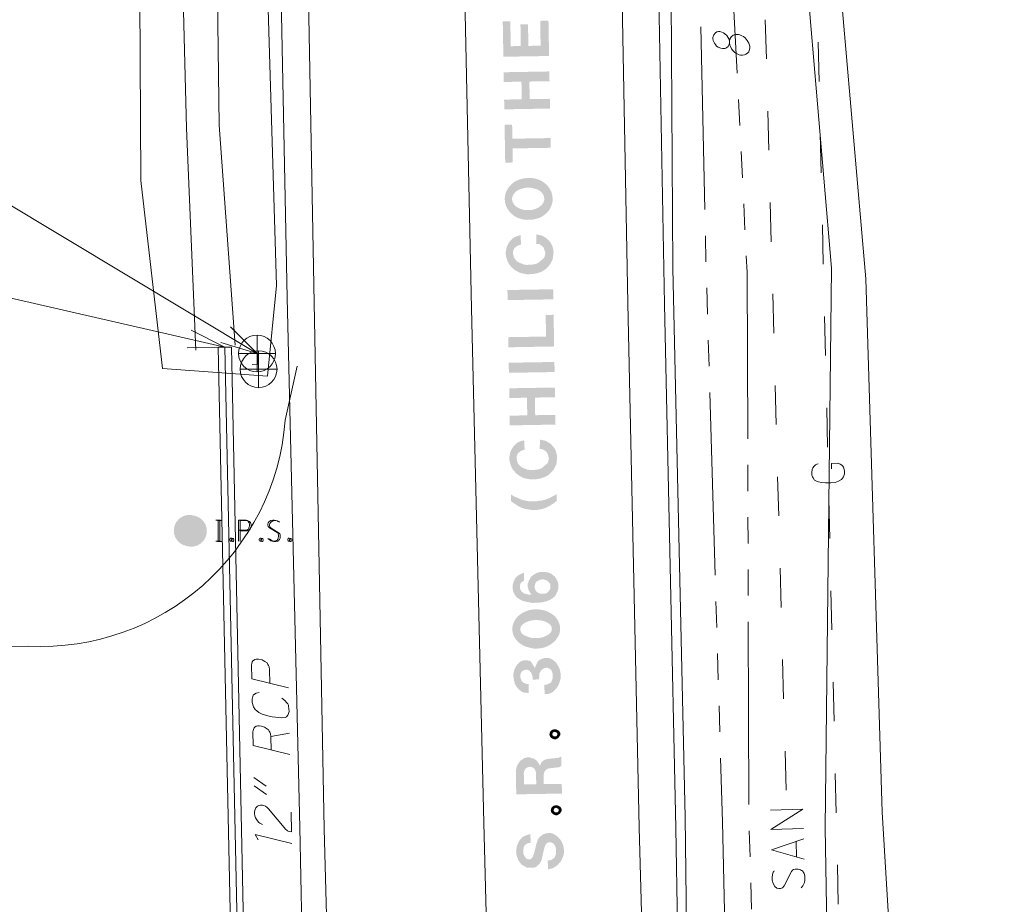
# Model space of a CAD drawing. Extents: x 2286160 to 2289356, y 637815 to 640647.
# Tile 25 of 52: x 2287343 to 2287418, y 639175 to 639243. Entities that reach past the tile are written whole.
import ezdxf

# ---------------------------------------------------------------- set-up
doc = ezdxf.new("R2010")
doc.units = 0
doc.header["$LTSCALE"] = 20
doc.header["$MEASUREMENT"] = 0
for name, pattern in [('DGN Style 1', [38.965558, 0.064835, -38.900723]), ('DGN Style 2', [64.834538, 38.900723, -25.933815]), ('DGN Style 3', [90.768354, 64.834538, -25.933815]), ('DGN Style 4', [103.800096, 51.867631, -25.933815, 0.064835, -25.933815]), ('DGN Style 5', [45.384177, 19.450361, -25.933815]), ('stream', [1.4, 0.7, -0.1, 0.1, -0.1, 0.1, -0.1, 0.1, -0.1])]:
    doc.linetypes.add(name, pattern=pattern)
for name, color, linetype, lineweight, true_color in [('DR_X_Ditch', 7, 'stream', 0, 0x40e0d0), ('DR_X_Headwall', 7, 'DGN Style 1', 0, 0x00ffa1), ('DR_X_Storm_Sewer', 7, 'DGN Style 5', 0, 0x87cefa), ('SV_X_Toe_of_Slope', 7, 'DGN Style 2', 0, 0xa854e0), ('SV_X_Top_of_Bank', 7, 'DGN Style 2', 0, 0x548754)]:
    doc.layers.add(name, color=color, linetype=linetype, lineweight=lineweight, true_color=true_color)
for name, color, linetype, lineweight in [('DR_X_Text', 7, 'Continuous', 0), ('PM_X_Edge_Line', 2, 'Continuous', 0), ('PV_X_COP', 4, 'DGN Style 4', 0), ('PV_X_Driveway', 7, 'DGN Style 5', 0), ('PV_X_EOP', 7, 'DGN Style 3', 0), ('RD_X_Text', 7, 'Continuous', 0), ('SV_P_Mon_Cells_Set', 7, 'Continuous', 0), ('SV_X_Control_Cells_Found', 7, 'Continuous', 0), ('SV_X_Text', 7, 'Continuous', 0), ('UT_X_Gas', 2, 'Continuous', 0), ('UT_X_Sanitary_Line', 3, 'Continuous', 0), ('UT_X_Sanitary_Text', 7, 'Continuous', 0), ('VG_X_Tree_Line_Lt', 3, 'treelt', 0)]:
    doc.layers.add(name, color=color, linetype=linetype, lineweight=lineweight)
doc.linetypes.add('treelt', pattern='A,-0.15,[6,dgnlstyle-ODOT_Linestyles.shx,S=0.002381,R=0,X=0,Y=0],-0.15', length=0.3)

# ---------------------------------------------------------------- blocks, each defined once
blk = doc.blocks.new('*U1883')
at = {"layer": 'DR_X_Text'}
for p, q in [((2287361.017, 639184.733), (2287361.957, 639184.069)), ((2287361.03, 639184.094), (2287361.971, 639183.43))]:
    blk.add_line(p, q, dxfattribs=at)
blk = doc.blocks.new('*U1884')
at = {"layer": 'DR_X_Text'}
blk.add_line((2287362.318, 639187.869), (2287363.745, 639188.142), dxfattribs=at)
at = {"layer": 'DR_X_Text', "flags": 128}
blk.add_lwpolyline([(2287363.78, 639186.489), (2287360.965, 639187.179), (2287360.943, 639188.237), (2287360.963, 639188.348), (2287361.004, 639188.481), (2287361.047, 639188.548), (2287361.09, 639188.593), (2287361.199, 639188.661), (2287361.308, 639188.686), (2287361.419, 639188.688), (2287361.595, 639188.67), (2287361.75, 639188.629), (2287361.84, 639188.587), (2287361.974, 639188.501), (2287362.13, 639188.395), (2287362.199, 639188.286), (2287362.245, 639188.198), (2287362.268, 639188.155), (2287362.291, 639188.089), (2287362.318, 639187.869), (2287362.34, 639186.833)], dxfattribs=at)

msp = doc.modelspace()

# ---------------------------------------------------------------- hatches: boundary and pattern name
at = {"layer": 'RD_X_Text'}
for points in [[(2287380.124, 639239.909), (2287380.077, 639242.609), (2287380.656, 639242.619), (2287380.689, 639240.718), (2287381.461, 639240.731), (2287381.432, 639242.385), (2287382.01, 639242.395), (2287382.039, 639240.742), (2287382.976, 639240.758), (2287382.943, 639242.659), (2287383.577, 639242.67), (2287383.62, 639240.163), (2287383.624, 639239.97), (2287383.431, 639239.966)], [(2287380.195, 639235.886), (2287380.191, 639236.079), (2287380.182, 639236.63), (2287381.532, 639236.653), (2287381.508, 639238.003), (2287380.158, 639237.98), (2287380.145, 639238.724), (2287383.644, 639238.785), (2287383.657, 639238.041), (2287382.114, 639238.014), (2287382.138, 639236.664), (2287383.681, 639236.691), (2287383.684, 639236.498), (2287383.691, 639236.14), (2287383.694, 639235.947), (2287380.387, 639235.889)], [(2287380.266, 639231.808), (2287380.262, 639232.001), (2287380.215, 639234.701), (2287380.794, 639234.711), (2287380.813, 639233.636), (2287383.733, 639233.687), (2287383.746, 639232.943), (2287380.826, 639232.892), (2287380.844, 639231.818), (2287380.459, 639231.811)], [(2287381.886, 639227.426), (2287382.327, 639227.433), (2287382.711, 639227.523), (2287382.958, 639227.61), (2287383.067, 639227.667), (2287383.148, 639227.723), (2287383.339, 639227.865), (2287383.556, 639228.089), (2287383.61, 639228.145), (2287383.69, 639228.284), (2287383.77, 639228.423), (2287383.823, 639228.562), (2287383.875, 639228.756), (2287383.899, 639228.949), (2287383.264, 639228.993), (2287383.238, 639228.883), (2287383.186, 639228.744), (2287383.051, 639228.549), (2287382.834, 639228.379), (2287382.588, 639228.265), (2287382.286, 639228.177), (2287382.093, 639228.174), (2287381.79, 639228.168), (2287381.679, 639228.194), (2287381.486, 639228.246), (2287381.236, 639228.352), (2287381.068, 639228.459), (2287380.928, 639228.622), (2287380.814, 639228.84), (2287380.783, 639229.033), (2287380.808, 639229.171), (2287380.887, 639229.365), (2287380.995, 639229.505), (2287381.076, 639229.589), (2287381.24, 639229.702), (2287381.541, 639229.818), (2287381.815, 639229.878), (2287382.201, 639229.884), (2287382.339, 639229.859), (2287382.644, 639229.782), (2287382.783, 639229.729), (2287382.95, 639229.622), (2287383.034, 639229.541), (2287383.147, 639229.405), (2287383.233, 639229.213), (2287383.264, 639228.993), (2287383.899, 639228.949), (2287383.896, 639229.087), (2287383.865, 639229.307), (2287383.806, 639229.554), (2287383.663, 639229.827), (2287383.55, 639229.991), (2287383.326, 639230.207), (2287383.102, 639230.369), (2287382.907, 639230.476), (2287382.741, 639230.528), (2287382.492, 639230.606), (2287382.243, 639230.629), (2287381.885, 639230.623), (2287381.638, 639230.591), (2287381.418, 639230.532), (2287381.117, 639230.417), (2287380.926, 639230.303), (2287380.763, 639230.163), (2287380.601, 639229.994), (2287380.493, 639229.855), (2287380.385, 639229.687), (2287380.306, 639229.493), (2287380.254, 639229.299), (2287380.23, 639229.106), (2287380.233, 639228.968), (2287380.264, 639228.721), (2287380.323, 639228.501), (2287380.381, 639228.364), (2287380.466, 639228.228), (2287380.607, 639228.037), (2287380.803, 639227.848), (2287380.971, 639227.713), (2287381.222, 639227.58), (2287381.388, 639227.527), (2287381.527, 639227.475)], [(2287381.903, 639223.264), (2287381.765, 639223.289), (2287381.516, 639223.34), (2287381.35, 639223.392), (2287381.016, 639223.579), (2287380.848, 639223.714), (2287380.595, 639223.985), (2287380.453, 639224.231), (2287380.337, 639224.587), (2287380.305, 639224.807), (2287380.303, 639224.917), (2287380.353, 639225.249), (2287380.379, 639225.332), (2287380.431, 639225.471), (2287380.538, 639225.666), (2287380.619, 639225.777), (2287380.7, 639225.862), (2287380.836, 639226.002), (2287380.917, 639226.058), (2287381.054, 639226.143), (2287381.438, 639226.26), (2287381.478, 639225.544), (2287381.231, 639225.457), (2287380.986, 639225.288), (2287380.959, 639225.232), (2287380.906, 639225.148), (2287380.88, 639225.065), (2287380.855, 639224.872), (2287380.944, 639224.515), (2287381.141, 639224.271), (2287381.253, 639224.19), (2287381.42, 639224.11), (2287381.642, 639224.031), (2287381.725, 639224.005), (2287381.891, 639223.98), (2287382.029, 639223.983), (2287382.056, 639223.983), (2287382.194, 639223.986), (2287382.441, 639224.018), (2287382.579, 639224.048), (2287382.688, 639224.077), (2287382.798, 639224.134), (2287383.205, 639224.472), (2287383.285, 639224.611), (2287383.336, 639224.888), (2287383.277, 639225.107), (2287383.19, 639225.326), (2287382.967, 639225.515), (2287382.855, 639225.568), (2287382.634, 639225.592), (2287382.649, 639226.309), (2287383.037, 639226.233), (2287383.203, 639226.153), (2287383.454, 639225.992), (2287383.51, 639225.938), (2287383.566, 639225.884), (2287383.707, 639225.721), (2287383.764, 639225.639), (2287383.792, 639225.585), (2287383.849, 639225.476), (2287383.878, 639225.393), (2287383.937, 639225.174), (2287383.969, 639224.954), (2287383.921, 639224.512), (2287383.896, 639224.401), (2287383.789, 639224.179), (2287383.763, 639224.123), (2287383.709, 639224.04), (2287383.601, 639223.9), (2287383.384, 639223.676), (2287383.276, 639223.591), (2287383.03, 639223.449), (2287382.866, 639223.391), (2287382.674, 639223.333), (2287382.344, 639223.272), (2287382.096, 639223.267)], [(2287380.449, 639221.282), (2287380.436, 639222.053), (2287383.935, 639222.114), (2287383.946, 639221.536), (2287383.949, 639221.343), (2287383.756, 639221.339)], [(2287380.512, 639217.672), (2287380.509, 639217.865), (2287380.499, 639218.444), (2287383.392, 639218.494), (2287383.363, 639220.147), (2287383.97, 639220.158), (2287384.012, 639217.733), (2287380.705, 639217.675)], [(2287380.547, 639215.716), (2287380.533, 639216.487), (2287384.033, 639216.548), (2287384.043, 639215.97), (2287384.046, 639215.777), (2287383.853, 639215.773)], [(2287380.617, 639211.693), (2287380.613, 639211.885), (2287380.604, 639212.437), (2287381.954, 639212.46), (2287381.93, 639213.81), (2287380.58, 639213.787), (2287380.567, 639214.531), (2287384.067, 639214.592), (2287384.08, 639213.848), (2287382.537, 639213.821), (2287382.56, 639212.471), (2287384.103, 639212.498), (2287384.107, 639212.305), (2287384.113, 639211.947), (2287384.116, 639211.754), (2287380.81, 639211.696)], [(2287382.177, 639207.558), (2287382.039, 639207.583), (2287381.79, 639207.634), (2287381.624, 639207.686), (2287381.29, 639207.873), (2287381.122, 639208.008), (2287380.869, 639208.279), (2287380.727, 639208.525), (2287380.611, 639208.881), (2287380.579, 639209.101), (2287380.577, 639209.211), (2287380.627, 639209.543), (2287380.653, 639209.626), (2287380.706, 639209.765), (2287380.812, 639209.96), (2287380.893, 639210.071), (2287380.974, 639210.155), (2287381.11, 639210.295), (2287381.191, 639210.352), (2287381.328, 639210.437), (2287381.712, 639210.554), (2287381.752, 639209.838), (2287381.505, 639209.751), (2287381.26, 639209.581), (2287381.233, 639209.526), (2287381.18, 639209.442), (2287381.154, 639209.359), (2287381.13, 639209.166), (2287381.218, 639208.809), (2287381.416, 639208.564), (2287381.527, 639208.484), (2287381.694, 639208.404), (2287381.916, 639208.325), (2287381.999, 639208.299), (2287382.165, 639208.274), (2287382.303, 639208.277), (2287382.33, 639208.277), (2287382.468, 639208.279), (2287382.716, 639208.311), (2287382.853, 639208.341), (2287382.963, 639208.371), (2287383.072, 639208.428), (2287383.479, 639208.766), (2287383.56, 639208.905), (2287383.61, 639209.181), (2287383.551, 639209.401), (2287383.464, 639209.62), (2287383.241, 639209.809), (2287383.129, 639209.862), (2287382.909, 639209.886), (2287382.924, 639210.603), (2287383.311, 639210.527), (2287383.478, 639210.447), (2287383.728, 639210.286), (2287383.785, 639210.232), (2287383.841, 639210.178), (2287383.981, 639210.015), (2287384.038, 639209.933), (2287384.066, 639209.878), (2287384.123, 639209.769), (2287384.152, 639209.687), (2287384.211, 639209.468), (2287384.243, 639209.248), (2287384.195, 639208.806), (2287384.17, 639208.695), (2287384.063, 639208.473), (2287384.037, 639208.417), (2287383.983, 639208.333), (2287383.875, 639208.194), (2287383.659, 639207.97), (2287383.55, 639207.885), (2287383.304, 639207.743), (2287383.14, 639207.685), (2287382.948, 639207.626), (2287382.618, 639207.565), (2287382.37, 639207.561)], [(2287382.273, 639205.217), (2287382.135, 639205.242), (2287381.831, 639205.292), (2287381.72, 639205.317), (2287381.582, 639205.37), (2287381.443, 639205.423), (2287381.332, 639205.476), (2287381.221, 639205.529), (2287381.081, 639205.637), (2287381.025, 639205.663), (2287380.914, 639205.744), (2287380.774, 639205.852), (2287380.718, 639205.879), (2287380.709, 639206.402), (2287380.793, 639206.348), (2287380.848, 639206.322), (2287380.932, 639206.268), (2287381.099, 639206.188), (2287381.238, 639206.136), (2287381.349, 639206.082), (2287381.46, 639206.029), (2287381.626, 639205.977), (2287381.82, 639205.925), (2287381.986, 639205.901), (2287382.124, 639205.875), (2287382.207, 639205.877), (2287382.4, 639205.88), (2287382.62, 639205.884), (2287382.675, 639205.885), (2287382.84, 639205.916), (2287383.088, 639205.947), (2287383.225, 639205.977), (2287383.417, 639206.036), (2287383.636, 639206.122), (2287383.909, 639206.265), (2287383.964, 639206.293), (2287384.018, 639206.322), (2287384.073, 639206.351), (2287384.154, 639206.407), (2287384.209, 639206.463), (2287384.218, 639205.94), (2287384.164, 639205.884), (2287384.055, 639205.799), (2287383.919, 639205.686), (2287383.864, 639205.658), (2287383.701, 639205.545), (2287383.455, 639205.43), (2287383.4, 639205.402), (2287383.263, 639205.344), (2287383.072, 639205.286), (2287382.907, 639205.255), (2287382.714, 639205.224), (2287382.439, 639205.219)], [(2287382.315, 639198.106), (2287382.756, 639198.114), (2287383.058, 639198.147), (2287383.36, 639198.207), (2287383.662, 639198.322), (2287383.853, 639198.436), (2287384.07, 639198.605), (2287384.177, 639198.8), (2287384.283, 639199.022), (2287384.335, 639199.244), (2287384.332, 639199.382), (2287383.726, 639199.399), (2287383.728, 639199.261), (2287383.702, 639199.178), (2287383.622, 639199.038), (2287383.541, 639198.927), (2287383.405, 639198.842), (2287383.295, 639198.812), (2287383.185, 639198.81), (2287382.937, 639198.806), (2287382.798, 639198.859), (2287382.686, 639198.939), (2287382.573, 639199.103), (2287382.515, 639199.295), (2287382.539, 639199.46), (2287382.591, 639199.654), (2287382.672, 639199.738), (2287382.727, 639199.767), (2287382.809, 639199.824), (2287382.973, 639199.882), (2287383.083, 639199.911), (2287383.165, 639199.912), (2287383.276, 639199.887), (2287383.47, 639199.808), (2287383.526, 639199.753), (2287383.667, 639199.618), (2287383.724, 639199.509), (2287383.726, 639199.399), (2287384.332, 639199.382), (2287384.329, 639199.574), (2287384.299, 639199.684), (2287384.213, 639199.876), (2287384.156, 639199.985), (2287384.072, 639200.094), (2287383.96, 639200.202), (2287383.847, 639200.31), (2287383.681, 639200.39), (2287383.514, 639200.442), (2287383.349, 639200.467), (2287382.88, 639200.459), (2287382.634, 639200.372), (2287382.443, 639200.258), (2287382.252, 639200.117), (2287382.199, 639200.033), (2287382.065, 639199.783), (2287381.987, 639199.534), (2287381.991, 639199.313), (2287382.049, 639199.121), (2287382.135, 639198.93), (2287382.276, 639198.739), (2287382.056, 639198.735), (2287381.834, 639198.787), (2287381.696, 639198.839), (2287381.556, 639198.947), (2287381.472, 639199.028), (2287381.386, 639199.22), (2287381.384, 639199.33), (2287381.409, 639199.496), (2287381.461, 639199.635), (2287381.597, 639199.747), (2287381.706, 639199.804), (2287381.696, 639200.383), (2287381.614, 639200.381), (2287381.477, 639200.324), (2287381.258, 639200.21), (2287381.068, 639200.041), (2287380.988, 639199.902), (2287380.909, 639199.708), (2287380.83, 639199.458), (2287380.835, 639199.183), (2287380.866, 639199.018), (2287380.952, 639198.799), (2287381.094, 639198.581), (2287381.262, 639198.446), (2287381.484, 639198.312), (2287381.789, 639198.207)], [(2287382.486, 639194.608), (2287382.707, 639194.612), (2287382.844, 639194.615), (2287383.064, 639194.646), (2287383.284, 639194.705), (2287383.503, 639194.792), (2287383.721, 639194.906), (2287383.83, 639194.99), (2287384.021, 639195.131), (2287384.183, 639195.327), (2287384.344, 639195.578), (2287384.423, 639195.772), (2287384.448, 639195.911), (2287384.473, 639196.049), (2287383.838, 639196.093), (2287383.813, 639195.982), (2287383.787, 639195.899), (2287383.706, 639195.787), (2287383.597, 639195.703), (2287383.515, 639195.646), (2287383.406, 639195.589), (2287383.297, 639195.532), (2287383.133, 639195.474), (2287383.023, 639195.445), (2287382.83, 639195.414), (2287382.72, 639195.412), (2287382.5, 639195.408), (2287382.279, 639195.432), (2287382.141, 639195.457), (2287382.002, 639195.51), (2287381.863, 639195.562), (2287381.696, 639195.642), (2287381.585, 639195.723), (2287381.472, 639195.859), (2287381.413, 639196.078), (2287381.464, 639196.3), (2287381.572, 639196.439), (2287381.654, 639196.496), (2287381.817, 639196.609), (2287381.899, 639196.638), (2287382.118, 639196.724), (2287382.256, 639196.754), (2287382.448, 639196.785), (2287382.613, 639196.788), (2287382.724, 639196.79), (2287382.972, 639196.767), (2287383.11, 639196.742), (2287383.277, 639196.689), (2287383.415, 639196.637), (2287383.555, 639196.557), (2287383.722, 639196.422), (2287383.807, 639196.285), (2287383.838, 639196.093), (2287384.473, 639196.049), (2287384.47, 639196.242), (2287384.439, 639196.407), (2287384.352, 639196.653), (2287384.267, 639196.817), (2287384.098, 639197.035), (2287383.929, 639197.197), (2287383.678, 639197.358), (2287383.456, 639197.464), (2287383.207, 639197.543), (2287382.93, 639197.593), (2287382.709, 639197.617), (2287382.461, 639197.612), (2287382.104, 639197.551), (2287381.94, 639197.493), (2287381.721, 639197.407), (2287381.557, 639197.321), (2287381.393, 639197.208), (2287381.258, 639197.095), (2287381.149, 639196.983), (2287381.041, 639196.843), (2287380.935, 639196.649), (2287380.855, 639196.454), (2287380.805, 639196.178), (2287380.808, 639196.012), (2287380.839, 639195.82), (2287380.897, 639195.628), (2287380.983, 639195.464), (2287381.096, 639195.301), (2287381.209, 639195.165), (2287381.321, 639195.057), (2287381.516, 639194.922), (2287381.711, 639194.815), (2287381.905, 639194.736), (2287382.21, 639194.659)], [(2287383.291, 639191.122), (2287383.251, 639191.838), (2287383.416, 639191.841), (2287383.69, 639191.956), (2287383.799, 639192.04), (2287383.904, 639192.345), (2287383.898, 639192.676), (2287383.811, 639192.95), (2287383.726, 639193.031), (2287383.504, 639193.138), (2287383.394, 639193.136), (2287383.257, 639193.106), (2287383.039, 639192.964), (2287382.984, 639192.908), (2287382.878, 639192.686), (2287382.858, 639192.244), (2287382.362, 639192.236), (2287382.359, 639192.429), (2287382.358, 639192.484), (2287382.329, 639192.566), (2287382.271, 639192.73), (2287382.13, 639192.893), (2287382.074, 639192.947), (2287381.935, 639193), (2287381.743, 639192.969), (2287381.606, 639192.912), (2287381.552, 639192.856), (2287381.498, 639192.8), (2287381.445, 639192.661), (2287381.419, 639192.578), (2287381.421, 639192.495), (2287381.451, 639192.303), (2287381.537, 639192.111), (2287381.594, 639192.057), (2287381.65, 639192.003), (2287381.705, 639191.976), (2287381.844, 639191.924), (2287381.927, 639191.897), (2287382.065, 639191.9), (2287382.049, 639191.211), (2287381.718, 639191.232), (2287381.579, 639191.285), (2287381.496, 639191.339), (2287381.384, 639191.419), (2287381.328, 639191.474), (2287381.216, 639191.582), (2287381.103, 639191.718), (2287381.018, 639191.882), (2287380.989, 639191.964), (2287380.929, 639192.211), (2287380.898, 639192.431), (2287380.896, 639192.569), (2287380.894, 639192.679), (2287380.97, 639193.011), (2287381.077, 639193.233), (2287381.185, 639193.373), (2287381.266, 639193.457), (2287381.347, 639193.541), (2287381.456, 639193.626), (2287381.62, 639193.684), (2287381.702, 639193.713), (2287381.813, 639193.715), (2287382.061, 639193.691), (2287382.144, 639193.665), (2287382.228, 639193.612), (2287382.54, 639193.121), (2287382.592, 639193.26), (2287382.751, 639193.621), (2287382.806, 639193.677), (2287382.887, 639193.733), (2287383.051, 639193.819), (2287383.133, 639193.848), (2287383.243, 639193.877), (2287383.574, 639193.883), (2287383.684, 639193.858), (2287383.768, 639193.831), (2287383.851, 639193.778), (2287383.935, 639193.724), (2287384.159, 639193.535), (2287384.386, 639193.153), (2287384.443, 639193.016), (2287384.504, 639192.714), (2287384.506, 639192.576), (2287384.509, 639192.439), (2287384.51, 639192.356), (2287384.459, 639192.135), (2287384.38, 639191.885), (2287384.327, 639191.774), (2287384.22, 639191.607), (2287384.166, 639191.551), (2287383.922, 639191.298), (2287383.731, 639191.185), (2287383.512, 639191.126)], [(2287384.013, 639187.662), (2287384.151, 639187.664), (2287384.342, 639187.778), (2287384.476, 639187.973), (2287384.255, 639188.024), (2287384.202, 639187.913), (2287384.147, 639187.884), (2287384.064, 639187.883), (2287384.009, 639187.882), (2287383.926, 639187.936), (2287383.898, 639187.963), (2287383.869, 639188.045), (2287383.895, 639188.128), (2287383.921, 639188.184), (2287384.058, 639188.241), (2287384.225, 639188.161), (2287384.254, 639188.079), (2287384.255, 639188.024), (2287384.476, 639187.973), (2287384.473, 639188.166), (2287384.388, 639188.302), (2287384.304, 639188.356), (2287384.193, 639188.409), (2287384.082, 639188.435), (2287384.027, 639188.434), (2287383.835, 639188.375), (2287383.754, 639188.291), (2287383.7, 639188.235), (2287383.648, 639188.041), (2287383.678, 639187.931), (2287383.735, 639187.822), (2287383.791, 639187.768), (2287383.874, 639187.714)], [(2287381.11, 639183.449), (2287384.609, 639183.51), (2287384.596, 639184.254), (2287383.219, 639184.23), (2287383.211, 639184.643), (2287382.633, 639184.633), (2287382.64, 639184.22), (2287381.703, 639184.203), (2287381.688, 639185.085), (2287381.713, 639185.196), (2287381.766, 639185.335), (2287381.82, 639185.418), (2287381.901, 639185.475), (2287382.011, 639185.532), (2287382.148, 639185.562), (2287382.286, 639185.537), (2287382.369, 639185.511), (2287382.509, 639185.403), (2287382.566, 639185.293), (2287382.625, 639185.102), (2287382.633, 639184.633), (2287383.211, 639184.643), (2287383.207, 639184.891), (2287383.231, 639185.085), (2287383.311, 639185.251), (2287383.447, 639185.364), (2287383.556, 639185.421), (2287383.721, 639185.451), (2287384.326, 639185.517), (2287384.436, 639185.547), (2287384.572, 639185.632), (2287384.56, 639186.348), (2287384.45, 639186.291), (2287384.341, 639186.262), (2287384.231, 639186.232), (2287383.818, 639186.197), (2287383.571, 639186.165), (2287383.488, 639186.164), (2287383.269, 639186.077), (2287383.16, 639186.02), (2287383.051, 639185.908), (2287382.971, 639185.769), (2287382.918, 639185.63), (2287382.889, 639185.713), (2287382.804, 639185.849), (2287382.663, 639186.039), (2287382.468, 639186.174), (2287382.302, 639186.226), (2287382.135, 639186.278), (2287381.915, 639186.274), (2287381.695, 639186.215), (2287381.614, 639186.159), (2287381.423, 639186.018), (2287381.343, 639185.906), (2287381.235, 639185.766), (2287381.155, 639185.6), (2287381.104, 639185.378), (2287381.08, 639185.185)], [(2287384.115, 639181.848), (2287384.252, 639181.85), (2287384.443, 639181.963), (2287384.578, 639182.159), (2287384.356, 639182.21), (2287384.303, 639182.099), (2287384.249, 639182.07), (2287384.166, 639182.069), (2287384.111, 639182.068), (2287384.027, 639182.122), (2287383.999, 639182.149), (2287383.97, 639182.231), (2287383.996, 639182.314), (2287384.023, 639182.37), (2287384.16, 639182.427), (2287384.326, 639182.347), (2287384.355, 639182.265), (2287384.356, 639182.21), (2287384.578, 639182.159), (2287384.574, 639182.352), (2287384.489, 639182.488), (2287384.406, 639182.542), (2287384.295, 639182.595), (2287384.184, 639182.62), (2287384.129, 639182.62), (2287383.937, 639182.561), (2287383.856, 639182.477), (2287383.801, 639182.421), (2287383.75, 639182.227), (2287383.779, 639182.117), (2287383.836, 639182.008), (2287383.892, 639181.954), (2287383.976, 639181.9)], [(2287383.553, 639177.703), (2287383.513, 639178.392), (2287383.596, 639178.393), (2287383.788, 639178.424), (2287384.034, 639178.594), (2287384.139, 639178.844), (2287384.164, 639179.009), (2287384.16, 639179.23), (2287384.13, 639179.367), (2287384.101, 639179.477), (2287383.959, 639179.695), (2287383.765, 639179.774), (2287383.682, 639179.773), (2287383.544, 639179.77), (2287383.408, 639179.685), (2287383.275, 639179.407), (2287383.07, 639178.522), (2287383.018, 639178.355), (2287382.911, 639178.161), (2287382.694, 639177.936), (2287382.503, 639177.85), (2287381.924, 639177.84), (2287381.507, 639178.081), (2287381.366, 639178.271), (2287381.309, 639178.353), (2287381.281, 639178.408), (2287381.223, 639178.517), (2287381.136, 639178.791), (2287381.105, 639178.984), (2287381.102, 639179.149), (2287381.152, 639179.453), (2287381.178, 639179.536), (2287381.231, 639179.675), (2287381.284, 639179.786), (2287381.311, 639179.842), (2287381.364, 639179.925), (2287381.553, 639180.149), (2287381.69, 639180.234), (2287382.045, 639180.378), (2287382.183, 639180.408), (2287382.222, 639179.747), (2287382.002, 639179.716), (2287381.893, 639179.659), (2287381.784, 639179.574), (2287381.73, 639179.491), (2287381.677, 639179.379), (2287381.652, 639179.214), (2287381.655, 639179.048), (2287381.658, 639178.91), (2287381.687, 639178.828), (2287381.744, 639178.719), (2287381.829, 639178.583), (2287381.913, 639178.501), (2287382.024, 639178.476), (2287382.106, 639178.477), (2287382.189, 639178.479), (2287382.271, 639178.535), (2287382.325, 639178.591), (2287382.378, 639178.675), (2287382.458, 639178.869), (2287382.612, 639179.478), (2287382.638, 639179.617), (2287382.769, 639180.005), (2287382.849, 639180.117), (2287383.121, 639180.369), (2287383.203, 639180.398), (2287383.367, 639180.456), (2287383.56, 639180.487), (2287383.697, 639180.49), (2287383.836, 639180.464), (2287383.974, 639180.412), (2287384.058, 639180.358), (2287384.142, 639180.304), (2287384.253, 639180.224), (2287384.393, 639180.088), (2287384.449, 639180.034), (2287384.506, 639179.952), (2287384.563, 639179.871), (2287384.677, 639179.625), (2287384.706, 639179.543), (2287384.736, 639179.405), (2287384.768, 639179.13), (2287384.77, 639179.047), (2287384.72, 639178.743), (2287384.693, 639178.688), (2287384.667, 639178.605), (2287384.588, 639178.438), (2287384.561, 639178.382), (2287384.453, 639178.243), (2287384.345, 639178.103), (2287384.182, 639177.962), (2287383.991, 639177.849), (2287383.937, 639177.82), (2287383.882, 639177.792), (2287383.772, 639177.762), (2287383.663, 639177.733)]]:
    msp.add_hatch(color=256, dxfattribs=at).paths.add_polyline_path(points)
at = {"layer": 'SV_P_Mon_Cells_Set'}
h = msp.add_hatch(color=256, dxfattribs=at)
edge = h.paths.add_edge_path()
edge.add_arc((2287356.085, 639203.639), 1.2, 0, 360)
h = msp.add_hatch(color=256, dxfattribs=at)
edge = h.paths.add_edge_path()
edge.add_arc((2287356.215, 639203.606), 1.2, 0, 360)

# ---------------------------------------------------------------- linework, layer by layer
at = {"layer": 'DR_X_Ditch', "flags": 128}
for points in [[(2287415.911, 639051.318), (2287410.099, 639052.412), (2287403.241, 639052.923), (2287402.931, 639050.651), (2287403.838, 639022.114), (2287401.531, 639022.244), (2287400.68, 639050.36), (2287399.101, 639097.447), (2287397.905, 639139.613), (2287396.901, 639181.35), (2287395.654, 639223.59), (2287394.77, 639262.719)], [(2287415.271, 639054.29), (2287409.047, 639053.302), (2287402.87, 639055.627), (2287401.664, 639097.18), (2287400.158, 639139.713), (2287398.933, 639181.398), (2287398.793, 639223.4), (2287396.813, 639262.243)]]:
    msp.add_lwpolyline(points, dxfattribs=at)
at = {"layer": 'DR_X_Headwall', "flags": 128}
msp.add_lwpolyline([(2287361.308, 639217.227), (2287361.334, 639216.385), (2287356.493, 639216.06), (2287356.437, 639216.988), (2287361.308, 639217.227)], dxfattribs=at)
at = {"layer": 'DR_X_Storm_Sewer'}
msp.add_line((2287359.292, 639217.692), (2287358.292, 639217.67), dxfattribs=at)
at = {"layer": 'DR_X_Storm_Sewer', "flags": 128}
for points in [[(2287359.498, 639160.691), (2287358.292, 639217.67)], [(2287359.998, 639160.702), (2287358.792, 639217.681)], [(2287360.498, 639160.713), (2287359.292, 639217.692)]]:
    msp.add_lwpolyline(points, dxfattribs=at)
at = {"layer": 'DR_X_Text'}
msp.add_line((2287358.792, 639217.681), (2287335.095, 639223.098), dxfattribs=at)
at = {"layer": 'DR_X_Text', "flags": 128}
for points in [[(2287356.218, 639218.987), (2287358.792, 639217.681), (2287355.906, 639217.623)], [(2287363.672, 639191.602), (2287360.857, 639192.293), (2287360.834, 639193.351), (2287360.854, 639193.461), (2287360.896, 639193.594), (2287360.938, 639193.662), (2287360.981, 639193.707), (2287361.09, 639193.775), (2287361.2, 639193.799), (2287361.376, 639193.803), (2287361.642, 639193.742), (2287361.731, 639193.7), (2287361.865, 639193.615), (2287362.022, 639193.508), (2287362.09, 639193.399), (2287362.136, 639193.312), (2287362.183, 639193.203), (2287362.209, 639193.005), (2287362.232, 639191.947)], [(2287361.43, 639191.246), (2287361.189, 639191.197), (2287361.058, 639191.128), (2287360.972, 639191.038), (2287360.93, 639190.949), (2287360.89, 639190.728), (2287360.895, 639190.485), (2287360.991, 639190.156), (2287361.128, 639189.939), (2287361.24, 639189.831), (2287361.397, 639189.702), (2287361.642, 639189.575), (2287362.086, 639189.452), (2287362.418, 639189.371), (2287363.148, 639189.298), (2287363.412, 639189.326), (2287363.521, 639189.372), (2287363.628, 639189.507), (2287363.67, 639189.64), (2287363.71, 639189.795), (2287363.706, 639189.993), (2287363.68, 639190.191), (2287363.656, 639190.279), (2287363.61, 639190.366), (2287363.52, 639190.475), (2287363.407, 639190.604), (2287363.272, 639190.734), (2287363.159, 639190.82)], [(2287361.667, 639181.13), (2287361.466, 639181.236), (2287361.399, 639181.301), (2287361.285, 639181.431), (2287361.148, 639181.648), (2287361.101, 639181.802), (2287361.076, 639181.956), (2287361.073, 639182.088), (2287361.092, 639182.221), (2287361.113, 639182.287), (2287361.176, 639182.421), (2287361.284, 639182.533), (2287361.393, 639182.602), (2287361.525, 639182.627), (2287361.679, 639182.63), (2287361.79, 639182.588), (2287361.901, 639182.546), (2287362.036, 639182.439), (2287362.126, 639182.353), (2287363.461, 639180.749), (2287363.528, 639180.707), (2287363.595, 639180.664), (2287363.639, 639180.643), (2287363.905, 639180.582), (2287363.874, 639182.081)], [(2287363.924, 639179.687), (2287361.109, 639180.366), (2287361.357, 639179.971)]]:
    msp.add_lwpolyline(points, dxfattribs=at)
at = {"layer": 'PM_X_Edge_Line', "flags": 128}
for points in [[(2287364.858, 639262.144), (2287365.639, 639221.066), (2287366.4, 639180.806), (2287367.507, 639140.221), (2287368.302, 639097.483), (2287369.45, 639056.341), (2287370.124, 639016.086), (2287370.796, 638976.576), (2287371.463, 638936.477), (2287372.266, 638894.705), (2287373.004, 638855.631), (2287373.636, 638807.926), (2287374.332, 638763.732), (2287375.082, 638718.777), (2287375.33, 638673.685), (2287375.608, 638632.677), (2287376.129, 638587.486), (2287376.465, 638546.668), (2287376.812, 638503.824), (2287377.501, 638466.864), (2287377.452, 638424.812)], [(2287388.908, 639260.455), (2287389.655, 639221.047), (2287390.534, 639180.922), (2287391.653, 639140.114), (2287392.755, 639097.032), (2287393.784, 639055.974), (2287394.559, 639015.473), (2287395.747, 638976.826), (2287397.531, 638934.915), (2287399.296, 638894.684), (2287401.631, 638853.257), (2287404.272, 638808.914), (2287406.576, 638762.597), (2287408.849, 638716.762), (2287410.732, 638671.925), (2287411.699, 638630.263), (2287411.963, 638586.095), (2287412.509, 638545.241), (2287412.761, 638504.841), (2287413.003, 638465.393), (2287413.122, 638424.032)]]:
    msp.add_lwpolyline(points, dxfattribs=at)
at = {"layer": 'PV_X_COP', "flags": 128}
msp.add_lwpolyline([(2287376.34, 639283.896), (2287376.833, 639261.064), (2287377.672, 639220.637), (2287378.635, 639181.265), (2287379.625, 639140.312), (2287380.618, 639097.435), (2287381.612, 639055.853), (2287382.269, 639015.502), (2287383.136, 638976.381), (2287383.641, 638935.65), (2287384.551, 638894.728), (2287385.521, 638854.771), (2287385.715, 638807.789), (2287386.533, 638763.811), (2287386.79, 638718.787), (2287387.449, 638672.11), (2287389.627, 638631.947), (2287388.118, 638587.449), (2287388.488, 638546.22), (2287388.859, 638504.623), (2287389.312, 638465.366), (2287389.548, 638423.865)], dxfattribs=at)
at = {"layer": 'PV_X_Driveway'}
msp.add_line((2287364.329, 639216.221), (2287363.421, 639212.085), dxfattribs=at)
at = {"layer": 'PV_X_Driveway', "flags": 128}
msp.add_lwpolyline([(2287343.757, 639194.79), (2287318.707, 639194.298), (2287273.949, 639193.4)], dxfattribs=at)
at = {"layer": 'PV_X_Driveway'}
msp.add_arc((2287344.688, 639213.558), 18.791, 267.16057, 355.50437, dxfattribs=at)
at = {"layer": 'PV_X_EOP', "flags": 128}
for points in [[(2287362.767, 639262.133), (2287363.559, 639221.455), (2287364.535, 639180.912), (2287365.381, 639140.224), (2287366.044, 639097.417), (2287366.847, 639056.45), (2287367.514, 639015.534), (2287368.234, 638976.631), (2287368.944, 638936.333), (2287369.738, 638895.153), (2287370.393, 638855.406), (2287371.41, 638808.371), (2287372.052, 638763.457), (2287373.279, 638718.617), (2287373.472, 638673.871), (2287373.543, 638632.641), (2287374.004, 638587.11), (2287374.446, 638546.922), (2287375.739, 638503.756), (2287375.888, 638466.827), (2287375.502, 638424.817)], [(2287391.721, 639261.528), (2287392.474, 639220.98), (2287393.321, 639180.853), (2287394.083, 639139.826), (2287395.219, 639097.243), (2287395.885, 639056.143), (2287397.045, 639015.273), (2287398.47, 638976.774), (2287399.8, 638934.703), (2287402.741, 638895.053), (2287405.709, 638853.454), (2287407.364, 638809.268), (2287409.494, 638762.265), (2287411.487, 638716.807), (2287413.139, 638671.695), (2287414.428, 638630.769), (2287415.742, 638586.017), (2287416.899, 638545.288), (2287417.784, 638514.978), (2287418.485, 638505.027), (2287417.635, 638465.51), (2287415.177, 638423.831)]]:
    msp.add_lwpolyline(points, dxfattribs=at)
at = {"layer": 'SV_P_Mon_Cells_Set', "flags": 128}
for points in [[(2287358.104, 639204.441), (2287358.457, 639204.441)], [(2287358.234, 639204.407), (2287358.587, 639204.407)], [(2287358.28, 639202.841), (2287358.28, 639204.441)], [(2287358.411, 639202.807), (2287358.411, 639204.407)], [(2287359.846, 639202.841), (2287359.846, 639204.441), (2287360.375, 639204.441), (2287360.43, 639204.428), (2287360.507, 639204.403), (2287360.54, 639204.378), (2287360.573, 639204.352), (2287360.617, 639204.289), (2287360.65, 639204.226), (2287360.672, 639204.126), (2287360.672, 639203.974), (2287360.661, 639203.924), (2287360.639, 639203.848), (2287360.595, 639203.76), (2287360.551, 639203.723), (2287360.518, 639203.697), (2287360.463, 639203.672), (2287360.375, 639203.66), (2287359.846, 639203.66)], [(2287359.976, 639202.807), (2287359.976, 639204.407), (2287360.505, 639204.407), (2287360.56, 639204.395), (2287360.637, 639204.369), (2287360.671, 639204.344), (2287360.704, 639204.319), (2287360.748, 639204.256), (2287360.781, 639204.193), (2287360.803, 639204.092), (2287360.803, 639203.941), (2287360.792, 639203.891), (2287360.77, 639203.815), (2287360.726, 639203.727), (2287360.681, 639203.689), (2287360.648, 639203.664), (2287360.593, 639203.639), (2287360.505, 639203.626), (2287359.976, 639203.626)], [(2287362.855, 639204.327), (2287362.833, 639204.352), (2287362.8, 639204.378), (2287362.701, 639204.415), (2287362.579, 639204.441), (2287362.491, 639204.441), (2287362.458, 639204.441), (2287362.315, 639204.403), (2287362.194, 639204.327), (2287362.116, 639204.226), (2287362.094, 639204.126), (2287362.094, 639204.05), (2287362.116, 639203.949), (2287362.205, 639203.861), (2287362.811, 639203.483), (2287362.866, 639203.433), (2287362.888, 639203.382), (2287362.91, 639203.307), (2287362.91, 639203.231), (2287362.899, 639203.156), (2287362.888, 639203.105), (2287362.866, 639203.042), (2287362.844, 639202.992), (2287362.822, 639202.954), (2287362.789, 639202.916), (2287362.756, 639202.891), (2287362.712, 639202.866), (2287362.679, 639202.853), (2287362.579, 639202.841), (2287362.425, 639202.841), (2287362.326, 639202.866), (2287362.182, 639202.954), (2287362.094, 639203.03)], [(2287362.985, 639204.294), (2287362.963, 639204.319), (2287362.93, 639204.344), (2287362.831, 639204.382), (2287362.71, 639204.407), (2287362.622, 639204.407), (2287362.589, 639204.407), (2287362.445, 639204.369), (2287362.324, 639204.294), (2287362.247, 639204.193), (2287362.225, 639204.092), (2287362.225, 639204.017), (2287362.247, 639203.916), (2287362.335, 639203.828), (2287362.941, 639203.45), (2287362.996, 639203.4), (2287363.018, 639203.349), (2287363.04, 639203.274), (2287363.04, 639203.198), (2287363.029, 639203.122), (2287363.018, 639203.072), (2287362.996, 639203.009), (2287362.974, 639202.959), (2287362.952, 639202.921), (2287362.919, 639202.883), (2287362.886, 639202.858), (2287362.842, 639202.833), (2287362.809, 639202.82), (2287362.71, 639202.807), (2287362.555, 639202.807), (2287362.456, 639202.833), (2287362.313, 639202.921), (2287362.225, 639202.996)], [(2287359.239, 639203.055), (2287359.294, 639203.055), (2287359.328, 639203.03), (2287359.361, 639202.979), (2287359.361, 639202.916), (2287359.328, 639202.866), (2287359.294, 639202.841), (2287359.239, 639202.841), (2287359.206, 639202.866), (2287359.173, 639202.916), (2287359.173, 639202.979), (2287359.206, 639203.03), (2287359.239, 639203.055)], [(2287361.488, 639203.055), (2287361.543, 639203.055), (2287361.576, 639203.03), (2287361.609, 639202.979), (2287361.609, 639202.916), (2287361.576, 639202.866), (2287361.543, 639202.841), (2287361.488, 639202.841), (2287361.455, 639202.866), (2287361.422, 639202.916), (2287361.422, 639202.979), (2287361.455, 639203.03), (2287361.488, 639203.055)], [(2287363.671, 639203.055), (2287363.726, 639203.055), (2287363.759, 639203.03), (2287363.792, 639202.979), (2287363.792, 639202.916), (2287363.759, 639202.866), (2287363.726, 639202.841), (2287363.671, 639202.841), (2287363.637, 639202.866), (2287363.605, 639202.916), (2287363.605, 639202.979), (2287363.637, 639203.03), (2287363.671, 639203.055)], [(2287358.104, 639202.841), (2287358.457, 639202.841)], [(2287358.234, 639202.807), (2287358.587, 639202.807)], [(2287359.37, 639203.022), (2287359.425, 639203.022), (2287359.458, 639202.996), (2287359.491, 639202.946), (2287359.491, 639202.883), (2287359.458, 639202.833), (2287359.425, 639202.807), (2287359.37, 639202.807), (2287359.337, 639202.833), (2287359.304, 639202.883), (2287359.304, 639202.946), (2287359.337, 639202.996), (2287359.37, 639203.022)], [(2287361.619, 639203.022), (2287361.674, 639203.022), (2287361.707, 639202.996), (2287361.74, 639202.946), (2287361.74, 639202.883), (2287361.707, 639202.833), (2287361.674, 639202.807), (2287361.619, 639202.807), (2287361.585, 639202.833), (2287361.552, 639202.883), (2287361.552, 639202.946), (2287361.585, 639202.996), (2287361.619, 639203.022)], [(2287363.801, 639203.022), (2287363.856, 639203.022), (2287363.889, 639202.996), (2287363.922, 639202.946), (2287363.922, 639202.883), (2287363.889, 639202.833), (2287363.856, 639202.807), (2287363.801, 639202.807), (2287363.768, 639202.833), (2287363.735, 639202.883), (2287363.735, 639202.946), (2287363.768, 639202.996), (2287363.801, 639203.022)]]:
    msp.add_lwpolyline(points, dxfattribs=at)
at = {"layer": 'SV_X_Control_Cells_Found'}
for p, q in [((2287361.257, 639218.6), (2287361.257, 639215.78)), ((2287361.379, 639217.4), (2287361.379, 639214.58)), ((2287359.847, 639217.19), (2287362.667, 639217.19)), ((2287359.969, 639215.99), (2287362.789, 639215.99))]:
    msp.add_line(p, q, dxfattribs=at)
for centre in [(2287361.257, 639217.19), (2287361.379, 639215.99)]:
    msp.add_circle(centre, 1.41, dxfattribs=at)
at = {"layer": 'SV_X_Text'}
msp.add_line((2287361.257, 639217.19), (2287328.858, 639236.68), dxfattribs=at)
at = {"layer": 'SV_X_Text', "flags": 128}
msp.add_lwpolyline([(2287359.218, 639219.233), (2287361.257, 639217.19), (2287358.497, 639218.033)], dxfattribs=at)
at = {"layer": 'SV_X_Toe_of_Slope', "flags": 128}
for points in [[(2287355.128, 639261.938), (2287355.853, 639234.433), (2287356.573, 639217.453)], [(2287358.007, 639262.245), (2287358.364, 639234.669), (2287359.573, 639217.83)]]:
    msp.add_lwpolyline(points, dxfattribs=at)
at = {"layer": 'SV_X_Top_of_Bank', "flags": 128}
for points in [[(2287415.395, 639055.376), (2287407.725, 639056.682), (2287404.422, 639058.399), (2287405.699, 639097.274), (2287405.397, 639140.461), (2287404.773, 639180.897), (2287405.258, 639223.734), (2287401.939, 639262.607), (2287400.084, 639311.97)], [(2287361.53, 639262.442), (2287362.752, 639222.413), (2287362.067, 639215.467), (2287354.029, 639216.039), (2287352.362, 639230.436), (2287352.175, 639260.173), (2287351.696, 639262.581)], [(2287394.01, 639262.577), (2287392.85, 639262.398), (2287393.105, 639223.727), (2287394.039, 639181.706), (2287394.564, 639139.325), (2287396.373, 639097.151), (2287397.501, 639051.284), (2287398.991, 639021.884)]]:
    msp.add_lwpolyline(points, dxfattribs=at)
at = {"layer": 'UT_X_Gas'}
for p, q in [((2287404.296, 639238.029), (2287404.226, 639241.028)), ((2287404.46, 639231.031), (2287404.39, 639234.03)), ((2287404.624, 639224.033), (2287404.554, 639227.032)), ((2287404.788, 639217.035), (2287404.718, 639220.034)), ((2287404.952, 639210.037), (2287404.882, 639213.036)), ((2287405.116, 639203.039), (2287405.046, 639206.038)), ((2287405.28, 639196.041), (2287405.21, 639199.04)), ((2287405.444, 639189.043), (2287405.374, 639192.042)), ((2287405.608, 639182.045), (2287405.538, 639185.044)), ((2287405.772, 639175.047), (2287405.702, 639178.046))]:
    msp.add_line(p, q, dxfattribs=at)
at = {"layer": 'UT_X_Gas', "flags": 128}
msp.add_lwpolyline([(2287404.224, 639208.758), (2287404.126, 639208.736), (2287404.029, 639208.674), (2287403.933, 639208.574), (2287403.818, 639208.433), (2287403.781, 639208.334), (2287403.763, 639208.255), (2287403.746, 639208.136), (2287403.752, 639207.9), (2287403.774, 639207.802), (2287403.795, 639207.743), (2287403.836, 639207.666), (2287403.958, 639207.511), (2287404.098, 639207.416), (2287404.257, 639207.36), (2287404.474, 639207.326), (2287404.79, 639207.294), (2287405.203, 639207.304), (2287405.537, 639207.332), (2287405.791, 639207.416), (2287406.025, 639207.54), (2287406.101, 639207.64), (2287406.177, 639207.76), (2287406.251, 639207.978), (2287406.246, 639208.195), (2287406.201, 639208.41), (2287406.16, 639208.488), (2287406.119, 639208.566), (2287406.038, 639208.643), (2287405.918, 639208.719), (2287405.739, 639208.793), (2287405.248, 639208.782), (2287405.257, 639208.368)], dxfattribs=at)
at = {"layer": 'UT_X_Sanitary_Line'}
for p, q in [((2287400.261, 639239.745), (2287400.18, 639242.744)), ((2287400.45, 639232.748), (2287400.369, 639235.747)), ((2287400.64, 639225.75), (2287400.559, 639228.749)), ((2287400.83, 639218.753), (2287400.748, 639221.752)), ((2287401.019, 639211.756), (2287400.938, 639214.754)), ((2287401.209, 639204.758), (2287401.127, 639207.757)), ((2287401.398, 639197.761), (2287401.317, 639200.76)), ((2287401.588, 639190.763), (2287401.506, 639193.762)), ((2287401.777, 639183.766), (2287401.696, 639186.765)), ((2287402.543, 639179.836), (2287402.575, 639178.675))]:
    msp.add_line(p, q, dxfattribs=at)
at = {"layer": 'UT_X_Sanitary_Line', "flags": 128}
for points in [[(2287403.107, 639180.836), (2287400.608, 639180.768), (2287403.067, 639182.312), (2287400.568, 639182.244)], [(2287403.17, 639178.495), (2287400.65, 639179.214), (2287403.128, 639180.049)], [(2287400.871, 639177.586), (2287400.833, 639177.545), (2287400.795, 639177.485), (2287400.741, 639177.306), (2287400.708, 639177.089), (2287400.712, 639176.931), (2287400.713, 639176.873), (2287400.78, 639176.618), (2287400.903, 639176.405), (2287401.065, 639176.271), (2287401.223, 639176.236), (2287401.341, 639176.24), (2287401.497, 639176.283), (2287401.631, 639176.444), (2287402.192, 639177.543), (2287402.268, 639177.643), (2287402.345, 639177.685), (2287402.462, 639177.727), (2287402.581, 639177.73), (2287402.699, 639177.714), (2287402.778, 639177.696), (2287402.878, 639177.66), (2287402.958, 639177.622), (2287403.018, 639177.585), (2287403.078, 639177.527), (2287403.119, 639177.469), (2287403.161, 639177.392), (2287403.182, 639177.333), (2287403.207, 639177.157), (2287403.214, 639176.881), (2287403.18, 639176.703), (2287403.049, 639176.443), (2287402.935, 639176.283)]]:
    msp.add_lwpolyline(points, dxfattribs=at)
at = {"layer": 'UT_X_Sanitary_Text', "flags": 128}
msp.add_lwpolyline([(2287397.434, 639241.127), (2287397.387, 639241.28), (2287397.318, 639241.411), (2287397.227, 639241.541), (2287397.091, 639241.67), (2287396.979, 639241.734), (2287396.846, 639241.797), (2287396.691, 639241.838), (2287396.602, 639241.836), (2287396.471, 639241.81), (2287396.362, 639241.742), (2287396.233, 639241.584), (2287396.171, 639241.385), (2287396.172, 639241.341), (2287396.173, 639241.297), (2287396.199, 639241.143), (2287396.292, 639240.946), (2287396.361, 639240.838), (2287396.451, 639240.729), (2287396.585, 639240.644), (2287396.764, 639240.56), (2287396.897, 639240.541), (2287397.073, 639240.545), (2287397.161, 639240.569), (2287397.248, 639240.615), (2287397.334, 639240.706), (2287397.398, 639240.795), (2287397.438, 639240.95), (2287397.434, 639241.127), (2287397.475, 639241.26), (2287397.539, 639241.372), (2287397.603, 639241.461), (2287397.668, 639241.507), (2287397.733, 639241.553), (2287397.799, 639241.576), (2287397.887, 639241.6), (2287397.953, 639241.602), (2287398.129, 639241.606), (2287398.24, 639241.586), (2287398.396, 639241.524), (2287398.507, 639241.46), (2287398.642, 639241.353), (2287398.801, 639241.158), (2287398.916, 639240.962), (2287398.987, 639240.721), (2287398.991, 639240.567), (2287398.951, 639240.39), (2287398.909, 639240.3), (2287398.823, 639240.188), (2287398.693, 639240.097), (2287398.584, 639240.05), (2287398.43, 639240.025), (2287398.275, 639240.043), (2287398.186, 639240.063), (2287398.03, 639240.126), (2287397.919, 639240.19), (2287397.829, 639240.254), (2287397.761, 639240.318), (2287397.694, 639240.383), (2287397.603, 639240.513), (2287397.511, 639240.687), (2287397.464, 639240.797), (2287397.438, 639240.95)], dxfattribs=at)
at = {"layer": 'VG_X_Tree_Line_Lt', "flags": 128}
msp.add_lwpolyline([(2287413.763, 639072.866), (2287412.015, 639098.109), (2287411.627, 639140.732), (2287409.12, 639182.083), (2287407.869, 639222.913), (2287404.448, 639262.193)], dxfattribs=at)

# ---------------------------------------------------------------- block references
at = {"layer": 'DR_X_Text'}
for name in ['*U1884', '*U1883']:
    msp.add_blockref(name, (0, 0), dxfattribs=at)

doc.saveas('drawing.dxf')
